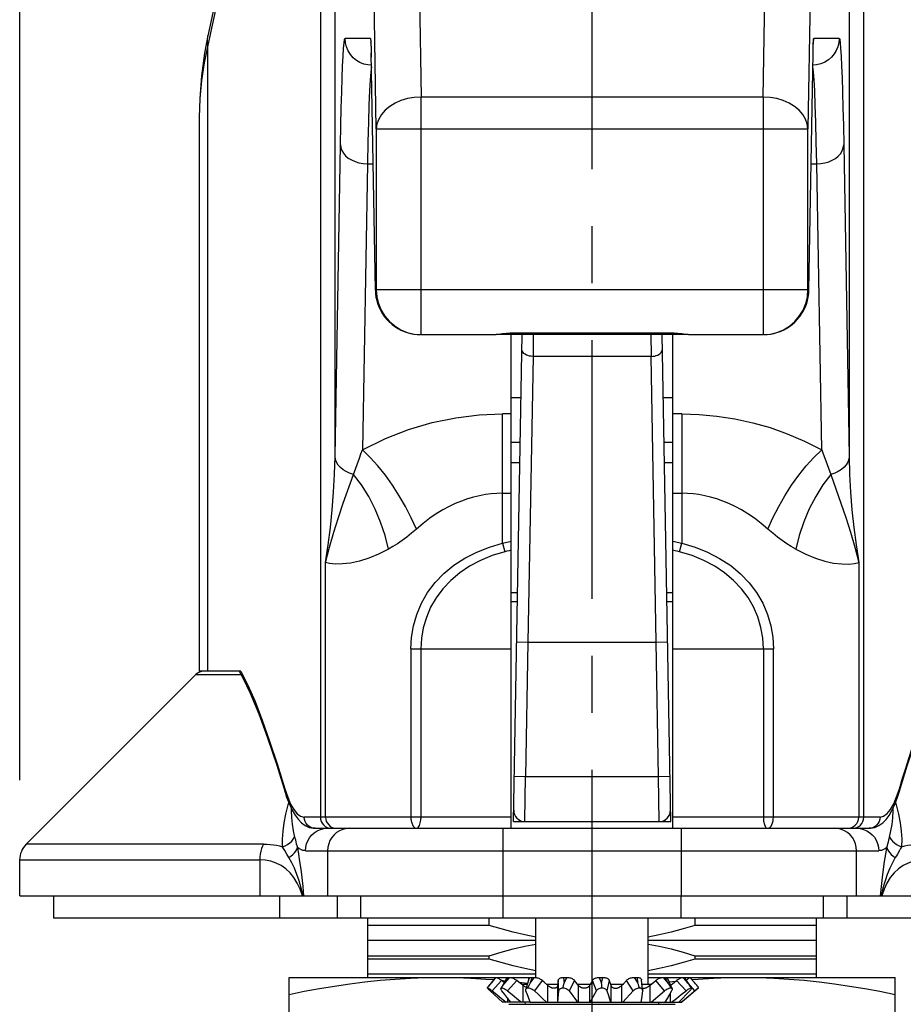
# Model space of a CAD drawing. Header units: inches. Extents: x 0 to 22, y 0 to 17.
# Tile 2 of 14: x 2.3 to 3.8, y 5.8 to 7.5. Entities that reach past the tile are written whole.
import ezdxf

# ---------------------------------------------------------------- set-up
doc = ezdxf.new("R2010")
doc.units = ezdxf.units.IN
doc.header["$LTSCALE"] = 1.21
doc.header["$MEASUREMENT"] = 0
doc.linetypes.add('CENTER', pattern=[0.6, 0.375, -0.075, 0.075, -0.075])
doc.layers.get('0').update_dxf_attribs({"linetype": 'CONTINUOUS'})
doc.layers.add('DEFAULT_1', color=7, linetype='CENTER')
doc.styles.get("Standard").update_dxf_attribs({"font": 'arial.ttf'})
doc.dimstyles.new('DIMSTYLE_1', dxfattribs={"dimtxt": 0.17, "dimasz": 0.2, "dimexe": 0.09, "dimexo": 0.07, "dimgap": 0.0425, "dimtad": 0, "dimtih": 1, "dimtoh": 1, "dimzin": 4, "dimdsep": 46, "dimtxsty": 'Standard', "dimblk": '_FILLED', "dimblk1": '_FILLED', "dimblk2": '_FILLED', "dimcen": 0.09, "dimadec": 3, "dimazin": 1, "dimtfac": 1, "dimtdec": 3, "dimtofl": 0, "dimtmove": 0, "dimatfit": 3, "dimldrblk": '_FILLED', "dimfxl": 0, "dimtolj": 1, "dimtzin": 4, "dimarcsym": 0})

# ---------------------------------------------------------------- blocks, each defined once
blk = doc.blocks.new('_FILLED')
at = {"color": 0, "linetype": 'ByBlock'}
blk.add_solid([(0, 0), (-1, 0.2), (-1, -0.2)], dxfattribs=at)
blk = doc.blocks.new('*D6')
at = {"color": 2, "linetype": 'Continuous'}
for p, q in [((2.2555, 6.1665), (2.2555, 8.5669)), ((4.2635, 6.1665), (4.2635, 8.5669)), ((2.2555, 8.3869), (2.6408, 8.3869)), ((4.2635, 8.3869), (3.8782, 8.3869))]:
    blk.add_line(p, q, dxfattribs=at)
at = {"color": 2, "linetype": 'Continuous', "xscale": 0.2, "yscale": 0.2, "zscale": 0.2, "rotation": 180}
blk.add_blockref('_FILLED', (2.2555, 8.3869), dxfattribs=at)
at = {"color": 2, "linetype": 'Continuous', "xscale": 0.2, "yscale": 0.2, "zscale": 0.2}
blk.add_blockref('_FILLED', (4.2635, 8.3869), dxfattribs=at)
at = {"color": 2, "linetype": 'Continuous', "insert": (3.2595, 8.4719), "char_height": 0.17, "width": 1.067398, "attachment_point": 2, "line_spacing_factor": 0.9}
blk.add_mtext('2.01 REF.', dxfattribs=at)

msp = doc.modelspace()

# ---------------------------------------------------------------- linework, layer by layer
at = {"color": 7, "linetype": 'Continuous'}
for p, q in [((2.783, 7.8536), (2.783, 6.1016)), ((2.8087, 6.7344), (2.8087, 7.8536)), ((3.7102, 7.8536), (3.7102, 6.7344)), ((3.736, 6.1016), (3.736, 7.8536)), ((2.9518, 7.817), (2.9597, 7.3649)), ((3.5593, 7.3649), (3.5672, 7.817)), ((2.6507, 7.7778), (2.5856, 7.4725)), ((2.6507, 7.7614), (2.5856, 7.4561)), ((2.881, 7.3092), (2.8731, 7.7614)), ((3.6459, 7.7614), (3.638, 7.3092)), ((2.5857, 7.4726), (2.5798, 7.4418)), ((2.8707, 7.4678), (2.8261, 7.4678)), ((3.6928, 7.4678), (3.6483, 7.4678)), ((2.5856, 6.3575), (2.5856, 7.4561)), ((2.8715, 7.4579), (2.8716, 7.4551)), ((2.8716, 7.4551), (2.8717, 7.4517)), ((2.8717, 7.4517), (2.8718, 7.4475)), ((2.8718, 7.4509), (2.872, 7.4418)), ((3.6469, 7.439), (3.6471, 7.4472)), ((3.6471, 7.4472), (3.6472, 7.4517)), ((2.872, 7.4427), (2.8721, 7.4345)), ((2.8793, 7.026), (2.872, 7.4418)), ((2.8722, 7.4301), (2.8722, 7.4309)), ((3.6467, 7.4309), (3.6467, 7.4301)), ((2.8724, 7.4206), (2.8659, 7.4211)), ((3.6533, 7.4212), (3.6466, 7.4206)), ((2.9597, 6.9481), (2.9597, 7.3649)), ((3.5593, 7.3649), (2.9597, 7.3649)), ((3.5593, 7.3649), (3.5593, 6.9481)), ((2.5705, 7.3289), (2.5705, 6.3575)), ((2.5705, 7.3289), (2.5705, 7.3288)), ((2.881, 7.3092), (2.881, 7.0268)), ((2.881, 7.3092), (3.638, 7.3092)), ((3.638, 7.0268), (3.638, 7.3092)), ((2.8087, 6.7344), (2.8182, 7.281)), ((3.7007, 7.281), (3.7102, 6.7344)), ((2.8655, 7.2476), (2.8567, 6.7461)), ((2.8655, 7.2476), (2.8754, 7.2476)), ((3.6435, 7.2476), (3.6535, 7.2476)), ((3.6622, 6.7461), (3.6535, 7.2476)), ((2.8793, 7.0268), (2.8793, 7.026)), ((3.6397, 7.0268), (2.8793, 7.0268)), ((3.6385, 7.014), (3.6394, 7.0204)), ((3.6394, 7.0204), (3.6397, 7.0268)), ((3.6397, 7.026), (3.6397, 7.0268)), ((2.9597, 6.9481), (3.0797, 6.9481)), ((3.1158, 6.9491), (3.1158, 6.9506)), ((3.4032, 6.9506), (3.1158, 6.9506)), ((3.1158, 6.9491), (3.4047, 6.9491)), ((3.1177, 6.082), (3.1177, 6.9491)), ((3.1217, 6.0938), (3.1366, 6.9491)), ((3.1563, 6.9491), (3.1558, 6.9098)), ((3.3626, 6.9491), (3.3631, 6.9098)), ((3.3973, 6.0938), (3.3823, 6.9491)), ((3.4012, 6.082), (3.4012, 6.9491)), ((3.4032, 6.9506), (3.4032, 6.9491)), ((3.4047, 6.9491), (3.4127, 6.9489)), ((3.4169, 6.9499), (3.4205, 6.9496)), ((3.4392, 6.9481), (3.5593, 6.9481)), ((3.5604, 6.9481), (3.5663, 6.9483)), ((3.5663, 6.9483), (3.5721, 6.949)), ((3.1558, 6.9098), (3.1469, 6.4087)), ((3.3631, 6.9098), (3.1558, 6.9098)), ((3.3721, 6.4087), (3.3631, 6.9098)), ((3.1347, 6.8374), (3.1177, 6.8374)), ((3.4012, 6.8374), (3.3843, 6.8374)), ((3.1023, 6.582), (3.1023, 6.8089)), ((3.1177, 6.8089), (3.1023, 6.8089)), ((3.4166, 6.8089), (3.4012, 6.8089)), ((3.4166, 6.8089), (3.4166, 6.582)), ((3.1333, 6.7587), (3.1177, 6.7587)), ((3.4012, 6.7587), (3.3857, 6.7587)), ((2.8407, 6.7029), (2.8513, 6.7313)), ((3.1177, 6.7237), (3.1327, 6.7237)), ((3.3863, 6.7237), (3.4012, 6.7237)), ((2.8229, 6.6524), (2.8407, 6.7029)), ((3.1023, 6.6697), (3.1177, 6.6697)), ((3.4012, 6.6697), (3.4166, 6.6697)), ((3.1313, 6.645), (3.1313, 6.6453)), ((3.1023, 6.582), (3.1062, 6.5671)), ((3.4128, 6.5671), (3.4166, 6.582)), ((3.11, 6.5681), (3.1062, 6.5671)), ((3.1139, 6.569), (3.11, 6.5681)), ((3.1177, 6.5699), (3.1139, 6.569)), ((3.4051, 6.569), (3.4012, 6.5699)), ((3.4089, 6.5681), (3.4051, 6.569)), ((3.4128, 6.5671), (3.4089, 6.5681)), ((2.7919, 6.1016), (2.7919, 6.5483)), ((3.727, 6.5483), (3.727, 6.1016)), ((3.1287, 6.4953), (3.1177, 6.4953)), ((3.4012, 6.4953), (3.3903, 6.4953)), ((3.1177, 6.4796), (3.1284, 6.4796)), ((3.3905, 6.4796), (3.4012, 6.4796)), ((3.1272, 6.4091), (3.1469, 6.4087)), ((3.1469, 6.4087), (3.1427, 6.1725)), ((3.1469, 6.4087), (3.3721, 6.4087)), ((3.3721, 6.4087), (3.3918, 6.4091)), ((3.3762, 6.1725), (3.3721, 6.4087)), ((2.9416, 6.3969), (2.9416, 6.1016)), ((2.9416, 6.3969), (3.1177, 6.3969)), ((2.9592, 6.3969), (2.9592, 6.099)), ((3.4012, 6.3969), (3.5774, 6.3969)), ((3.5774, 6.1016), (3.5774, 6.3969)), ((2.6435, 6.3575), (2.5705, 6.3575)), ((2.6402, 6.3575), (2.646, 6.3471)), ((2.5647, 6.3518), (2.267, 6.0544)), ((2.5647, 6.3518), (2.6434, 6.3518)), ((2.7064, 6.1927), (2.7209, 6.1456)), ((3.1427, 6.1725), (3.1231, 6.1729)), ((3.3762, 6.1725), (3.1427, 6.1725)), ((3.3959, 6.1729), (3.3762, 6.1725)), ((3.3772, 6.0938), (3.3762, 6.1725)), ((2.7205, 6.1512), (2.7255, 6.1366)), ((3.7936, 6.137), (3.7984, 6.1512)), ((2.7209, 6.1456), (2.7237, 6.1369)), ((2.7209, 6.1456), (2.7209, 6.1456)), ((3.7951, 6.1364), (3.798, 6.1456)), ((3.798, 6.1456), (3.798, 6.1456)), ((3.1177, 6.1016), (2.7544, 6.1016)), ((3.7645, 6.1016), (3.4012, 6.1016)), ((2.7737, 6.082), (2.7734, 6.082)), ((2.7737, 6.082), (3.7453, 6.082)), ((2.7828, 6.0799), (2.7888, 6.0814)), ((2.7888, 6.0814), (2.7951, 6.082)), ((2.7983, 6.0824), (2.8022, 6.082)), ((2.8074, 6.0824), (2.8113, 6.082)), ((3.1036, 5.9638), (3.1036, 6.082)), ((3.1217, 6.0938), (3.3973, 6.0938)), ((3.4154, 6.082), (3.4154, 5.9638)), ((3.7239, 6.082), (3.7299, 6.0815)), ((3.7299, 6.0815), (3.7357, 6.08)), ((3.7456, 6.082), (3.7453, 6.082)), ((2.7377, 6.0665), (2.7384, 6.0639)), ((2.7771, 6.0774), (2.7828, 6.0799)), ((2.8166, 6.0777), (2.8114, 6.0744)), ((2.8221, 6.08), (2.8166, 6.0777)), ((3.7024, 6.0777), (3.6968, 6.08)), ((3.7075, 6.0744), (3.7024, 6.0777)), ((3.7357, 6.08), (3.7411, 6.0778)), ((2.6831, 6.0544), (2.267, 6.0544)), ((2.7566, 6.0426), (3.7624, 6.0426)), ((2.7955, 6.0426), (2.7955, 5.9638)), ((3.7234, 5.9638), (3.7234, 6.0426)), ((2.2555, 5.9638), (2.2555, 6.0265)), ((2.2555, 6.0265), (2.6764, 6.0265)), ((2.6764, 6.0265), (2.6764, 5.9638)), ((2.2555, 5.9638), (4.2635, 5.9638)), ((2.3146, 5.9638), (2.3146, 5.9245)), ((2.7109, 5.9638), (2.7109, 5.9245)), ((2.8126, 5.9245), (2.8126, 5.9638)), ((2.8534, 5.9638), (2.8534, 5.9245)), ((3.1037, 5.9245), (3.1037, 5.9638)), ((3.4152, 5.9638), (3.4152, 5.9245)), ((3.6656, 5.9245), (3.6656, 5.9638)), ((3.7063, 5.9638), (3.7063, 5.9245)), ((4.2044, 5.9245), (2.3146, 5.9245)), ((2.8658, 5.9245), (2.8658, 5.8205)), ((3.0791, 5.9117), (2.8658, 5.9117)), ((3.0791, 5.9117), (3.0791, 5.9245)), ((3.161, 5.8203), (3.161, 5.9245)), ((3.3579, 5.8087), (3.3579, 5.9245)), ((3.4399, 5.9245), (3.4399, 5.9117)), ((3.6532, 5.9117), (3.4399, 5.9117)), ((3.6532, 5.8205), (3.6532, 5.9245)), ((3.161, 5.8851), (2.8658, 5.8851)), ((3.6532, 5.8851), (3.3579, 5.8851)), ((2.8658, 5.8585), (3.0791, 5.8585)), ((3.0791, 5.8526), (3.0791, 5.8585)), ((3.4399, 5.8585), (3.6532, 5.8585)), ((3.4399, 5.8585), (3.4399, 5.8526)), ((3.0791, 5.8526), (2.8658, 5.8526)), ((3.6532, 5.8526), (3.4399, 5.8526)), ((3.161, 5.8261), (2.8658, 5.8261)), ((3.6532, 5.8261), (3.3579, 5.8261)), ((2.728, 5.6335), (2.728, 5.8205)), ((2.728, 5.8205), (3.09, 5.8205)), ((3.0758, 5.8024), (3.0769, 5.8038)), ((3.0824, 5.8107), (3.0769, 5.8038)), ((3.09, 5.8204), (3.0824, 5.8107)), ((3.0902, 5.8205), (3.0825, 5.8106)), ((3.0825, 5.8106), (3.0908, 5.8198)), ((3.1004, 5.8151), (3.084, 5.797)), ((3.09, 5.8204), (3.0902, 5.8205)), ((3.0902, 5.8205), (3.161, 5.8205)), ((3.0908, 5.8198), (3.0914, 5.8205)), ((3.11, 5.8197), (3.0997, 5.8017)), ((3.0999, 5.8154), (3.1071, 5.8146)), ((3.1052, 5.8113), (3.1004, 5.8151)), ((3.1119, 5.8205), (3.1064, 5.8106)), ((3.1273, 5.8151), (3.1111, 5.797)), ((3.1308, 5.8123), (3.1273, 5.8151)), ((3.1379, 5.8067), (3.1308, 5.8123)), ((3.1312, 5.812), (3.1461, 5.8101)), ((3.1354, 5.8087), (3.1457, 5.8087)), ((3.1379, 5.8067), (3.1379, 5.7772)), ((3.1482, 5.8177), (3.1432, 5.7996)), ((3.1535, 5.8205), (3.151, 5.8106)), ((3.1721, 5.8151), (3.1583, 5.797)), ((3.1751, 5.8123), (3.1721, 5.8151)), ((3.1811, 5.8067), (3.1751, 5.8123)), ((3.179, 5.8087), (3.1996, 5.8087)), ((3.1811, 5.8067), (3.1811, 5.7772)), ((3.2001, 5.8151), (3.1994, 5.8067)), ((3.1994, 5.7772), (3.1994, 5.8067)), ((3.2012, 5.797), (3.2001, 5.8151)), ((3.2094, 5.8205), (3.2156, 5.8205)), ((3.2094, 5.8205), (3.2102, 5.8106)), ((3.2287, 5.8151), (3.2191, 5.797)), ((3.2308, 5.8123), (3.2287, 5.8151)), ((3.235, 5.8067), (3.2308, 5.8123)), ((3.2335, 5.8087), (3.2564, 5.8087)), ((3.235, 5.8067), (3.235, 5.7772)), ((3.2553, 5.7772), (3.2553, 5.8067)), ((3.2669, 5.797), (3.2599, 5.8151)), ((3.2721, 5.8205), (3.2785, 5.8205)), ((3.2721, 5.8205), (3.2761, 5.8106)), ((3.2761, 5.8106), (3.2785, 5.8205)), ((3.2763, 5.808), (3.2761, 5.8106)), ((3.2767, 5.8024), (3.2763, 5.808)), ((3.2895, 5.8151), (3.2853, 5.797)), ((3.2895, 5.8151), (3.2922, 5.8067)), ((3.2915, 5.8087), (3.3136, 5.8087)), ((3.2922, 5.8067), (3.2922, 5.7772)), ((3.3118, 5.8067), (3.3143, 5.8094)), ((3.3118, 5.7772), (3.3118, 5.8067)), ((3.3143, 5.8094), (3.3195, 5.8151)), ((3.3315, 5.797), (3.3195, 5.8151)), ((3.3331, 5.8205), (3.3388, 5.8205)), ((3.3397, 5.8106), (3.3388, 5.8205)), ((3.3407, 5.808), (3.3397, 5.8106)), ((3.3417, 5.8052), (3.3407, 5.808)), ((3.3427, 5.8024), (3.3417, 5.8052)), ((3.3481, 5.7981), (3.3462, 5.8162)), ((3.347, 5.8087), (3.3635, 5.8087)), ((3.3579, 5.8205), (3.791, 5.8205)), ((3.3612, 5.8067), (3.3645, 5.8094)), ((3.3612, 5.7772), (3.3612, 5.8067)), ((3.3622, 5.8087), (3.3638, 5.8089)), ((3.3645, 5.8094), (3.3711, 5.8151)), ((3.3864, 5.797), (3.3711, 5.8151)), ((3.3925, 5.8106), (3.3884, 5.8205)), ((3.3997, 5.8008), (3.3919, 5.8189)), ((3.3945, 5.8128), (3.4063, 5.8141)), ((3.3971, 5.8069), (3.4004, 5.8094)), ((3.4004, 5.8094), (3.4076, 5.8151)), ((3.4242, 5.797), (3.4076, 5.8151)), ((3.4183, 5.8205), (3.4198, 5.8189)), ((3.4198, 5.8189), (3.4274, 5.8106)), ((3.4274, 5.8106), (3.4206, 5.8205)), ((3.4337, 5.8024), (3.4215, 5.8202)), ((3.4245, 5.8158), (3.4251, 5.8159)), ((3.4397, 5.797), (3.4287, 5.8097)), ((3.431, 5.8205), (3.4389, 5.8113)), ((3.4311, 5.8205), (3.4389, 5.8114)), ((3.791, 5.6335), (3.791, 5.8205)), ((3.0878, 5.7903), (3.0806, 5.797)), ((3.084, 5.797), (3.0923, 5.7903)), ((3.0951, 5.7837), (3.0878, 5.7903)), ((3.0923, 5.7903), (3.1006, 5.7837)), ((3.1066, 5.7903), (3.1014, 5.797)), ((3.1118, 5.7837), (3.1066, 5.7903)), ((3.1111, 5.797), (3.1193, 5.7903)), ((3.1193, 5.7903), (3.1275, 5.7837)), ((3.1472, 5.787), (3.1435, 5.797)), ((3.151, 5.7772), (3.1472, 5.787)), ((3.1583, 5.797), (3.1653, 5.7903)), ((3.1653, 5.7903), (3.1723, 5.7837)), ((3.1995, 5.7772), (3.2012, 5.797)), ((3.2191, 5.797), (3.224, 5.7903)), ((3.224, 5.7903), (3.2289, 5.7837)), ((3.2578, 5.7802), (3.2619, 5.7878)), ((3.2619, 5.7878), (3.2669, 5.797)), ((3.2853, 5.797), (3.2874, 5.7903)), ((3.2874, 5.7903), (3.2916, 5.7772)), ((3.3194, 5.7837), (3.3255, 5.7903)), ((3.3255, 5.7903), (3.3315, 5.797)), ((3.3481, 5.797), (3.3461, 5.7837)), ((3.3709, 5.7837), (3.3787, 5.7903)), ((3.3787, 5.7903), (3.3864, 5.797)), ((3.395, 5.7903), (3.3911, 5.7837)), ((3.3989, 5.797), (3.395, 5.7903)), ((3.3968, 5.7772), (3.3968, 5.7934)), ((3.4074, 5.7837), (3.4158, 5.7903)), ((3.4158, 5.7903), (3.4242, 5.797)), ((3.4463, 5.8024), (3.417, 5.7772)), ((3.4246, 5.7903), (3.4182, 5.7837)), ((3.4239, 5.7837), (3.4318, 5.7903)), ((3.4309, 5.797), (3.4246, 5.7903)), ((3.4318, 5.7903), (3.4409, 5.7979)), ((3.4337, 5.8024), (3.4339, 5.8022)), ((3.4339, 5.8022), (3.4339, 5.8021)), ((3.4409, 5.7979), (3.443, 5.7997)), ((3.443, 5.7997), (3.4459, 5.8021)), ((3.4459, 5.8021), (3.4463, 5.8024)), ((3.1024, 5.7772), (3.0951, 5.7837)), ((3.1006, 5.7837), (3.1089, 5.7772)), ((3.1507, 5.7772), (3.1024, 5.7772)), ((3.111, 5.7847), (3.111, 5.7772)), ((3.1171, 5.7772), (3.1118, 5.7837)), ((3.1136, 5.7732), (3.4054, 5.7732)), ((3.1275, 5.7837), (3.1358, 5.7772)), ((3.1428, 5.7732), (3.1419, 5.7772)), ((3.151, 5.7772), (3.417, 5.7772)), ((3.1723, 5.7837), (3.1794, 5.7772)), ((3.2289, 5.7837), (3.2338, 5.7772)), ((3.2562, 5.7772), (3.2578, 5.7802)), ((3.3133, 5.7772), (3.3194, 5.7837)), ((3.3461, 5.7837), (3.3451, 5.7772)), ((3.3631, 5.7772), (3.3709, 5.7837)), ((3.3762, 5.7732), (3.377, 5.7772)), ((3.3911, 5.7837), (3.3871, 5.7772)), ((3.399, 5.7772), (3.4074, 5.7837)), ((3.4182, 5.7837), (3.4118, 5.7772)), ((3.414, 5.7772), (3.414, 5.7794)), ((3.4159, 5.7772), (3.4239, 5.7837))]:
    msp.add_line(p, q, dxfattribs=at)
for points in [[(2.5856, 7.4561), (2.5848, 7.465), (2.5856, 7.4725)], [(2.8182, 7.281), (2.8189, 7.3151), (2.8196, 7.346), (2.8203, 7.3738), (2.8211, 7.3983), (2.8219, 7.4192), (2.8227, 7.4366), (2.8235, 7.4502), (2.8244, 7.4599), (2.8252, 7.4658), (2.8261, 7.4678)], [(2.8659, 7.4211), (2.8588, 7.4228), (2.8522, 7.4256), (2.8461, 7.4292), (2.8405, 7.4339), (2.8356, 7.4394), (2.8316, 7.4457), (2.8286, 7.4527), (2.8268, 7.4601), (2.8261, 7.4678)], [(2.8707, 7.4678), (2.8713, 7.4604), (2.8714, 7.4599)], [(2.8707, 7.4678), (2.871, 7.4667), (2.8712, 7.4635), (2.8715, 7.4582), (2.8718, 7.4509)], [(3.6472, 7.4509), (3.6474, 7.4582), (3.6477, 7.4635), (3.648, 7.4667), (3.6483, 7.4678)], [(3.6476, 7.4598), (3.6477, 7.4601), (3.6483, 7.4678)], [(3.6928, 7.4678), (3.6922, 7.4604), (3.6905, 7.4532), (3.6878, 7.4466), (3.6841, 7.4405), (3.6795, 7.4349), (3.674, 7.43), (3.6676, 7.426), (3.6607, 7.423), (3.6533, 7.4212)], [(3.6928, 7.4678), (3.6937, 7.4658), (3.6946, 7.4599), (3.6954, 7.4502), (3.6963, 7.4366), (3.6971, 7.4192), (3.6979, 7.3983), (3.6986, 7.3738), (3.6994, 7.346), (3.7001, 7.3151), (3.7007, 7.281)], [(2.5856, 7.4561), (2.5791, 7.425), (2.5744, 7.3937), (2.5715, 7.3621), (2.5705, 7.3289)], [(2.8713, 7.4608), (2.8713, 7.4611), (2.8713, 7.4612), (2.8713, 7.461), (2.8713, 7.4606), (2.8714, 7.4599), (2.8714, 7.459), (2.8715, 7.4579)], [(3.6397, 7.026), (3.6469, 7.4418), (3.6472, 7.4509)], [(3.6472, 7.4517), (3.6474, 7.4554), (3.6474, 7.457), (3.6475, 7.4583), (3.6476, 7.4594), (3.6476, 7.4603), (3.6477, 7.4609), (3.6477, 7.4612)], [(2.5798, 7.4418), (2.5744, 7.4021), (2.5713, 7.3622), (2.5705, 7.3288)], [(2.8724, 7.4181), (2.8723, 7.4177), (2.8712, 7.4092), (2.8701, 7.3951), (2.8691, 7.3756), (2.8681, 7.3508), (2.8672, 7.321), (2.8663, 7.2865), (2.8655, 7.2476)], [(3.6535, 7.2476), (3.6526, 7.2865), (3.6518, 7.321), (3.6508, 7.3508), (3.6499, 7.3756), (3.6488, 7.3951), (3.6478, 7.4092), (3.6467, 7.4177), (3.6465, 7.4181)], [(2.9597, 7.3649), (2.9475, 7.3641), (2.9356, 7.362), (2.9242, 7.3586), (2.9138, 7.354), (2.9044, 7.3483), (2.8964, 7.3417), (2.8899, 7.3343), (2.8851, 7.3263), (2.8821, 7.3178), (2.881, 7.3092)], [(3.638, 7.3092), (3.6369, 7.3178), (3.6339, 7.3263), (3.6291, 7.3343), (3.6226, 7.3417), (3.6146, 7.3483), (3.6052, 7.354), (3.5947, 7.3586), (3.5834, 7.362), (3.5715, 7.3641), (3.5593, 7.3649)], [(2.8182, 7.281), (2.8189, 7.2758), (2.8207, 7.2708), (2.8234, 7.2661), (2.8271, 7.2618), (2.8318, 7.2579), (2.8373, 7.2544), (2.8436, 7.2516), (2.8505, 7.2494), (2.8579, 7.2481), (2.8655, 7.2476)], [(3.6535, 7.2476), (3.6608, 7.248), (3.6679, 7.2493), (3.6745, 7.2512), (3.6806, 7.2539), (3.6862, 7.2572), (3.691, 7.2611), (3.6951, 7.2655), (3.6981, 7.2704), (3.7, 7.2756), (3.7007, 7.281)], [(2.8793, 7.0268), (2.8796, 7.0204), (2.8804, 7.014), (2.8818, 7.0077), (2.8836, 7.0016), (2.886, 6.9956), (2.8888, 6.9898), (2.892, 6.9844), (2.8956, 6.9792), (2.8996, 6.9744), (2.9035, 6.9704)], [(2.8793, 7.026), (2.8805, 7.0136), (2.8837, 7.0012), (2.8889, 6.9895), (2.896, 6.9788), (2.9037, 6.9702)], [(2.881, 7.0268), (2.8819, 7.0145), (2.8848, 7.0025), (2.8896, 6.9911), (2.896, 6.9805), (2.904, 6.9712), (2.9134, 6.9632), (2.9239, 6.9567), (2.9353, 6.952), (2.9473, 6.9491), (2.9597, 6.9481)], [(3.5593, 6.9481), (3.5716, 6.9491), (3.5836, 6.952), (3.595, 6.9567), (3.6055, 6.9631), (3.6149, 6.9712), (3.6229, 6.9805), (3.6294, 6.9911), (3.6341, 7.0025), (3.637, 7.0145), (3.638, 7.0268)], [(3.6153, 6.9703), (3.6238, 6.9798), (3.6306, 6.9907), (3.6356, 7.0025), (3.6387, 7.0149), (3.6397, 7.026)], [(3.6353, 7.0016), (3.6372, 7.0077), (3.6385, 7.014)], [(3.6302, 6.9898), (3.633, 6.9956), (3.6353, 7.0016)], [(3.6154, 6.9704), (3.6193, 6.9744), (3.6233, 6.9792)], [(3.6233, 6.9792), (3.6269, 6.9844), (3.6302, 6.9898)], [(2.9035, 6.9704), (2.9086, 6.9659), (2.9135, 6.9622), (2.9187, 6.9589), (2.924, 6.956), (2.9296, 6.9536), (2.9352, 6.9516), (2.941, 6.9501), (2.9468, 6.949)], [(3.5721, 6.949), (3.578, 6.9501), (3.5837, 6.9516), (3.5894, 6.9536), (3.5949, 6.9561), (3.6003, 6.9589), (3.6054, 6.9622), (3.6103, 6.9659), (3.615, 6.9699), (3.6154, 6.9704)], [(2.9468, 6.949), (2.9527, 6.9483), (2.9586, 6.9481)], [(3.0797, 6.9481), (3.0835, 6.9482), (3.0872, 6.9485), (3.091, 6.9488)], [(3.0797, 6.9481), (3.0831, 6.9481), (3.0914, 6.9484), (3.0996, 6.9487)], [(3.091, 6.9488), (3.0985, 6.9496), (3.1021, 6.9499)], [(3.0996, 6.9487), (3.1078, 6.949), (3.1158, 6.9491)], [(3.1021, 6.9499), (3.1056, 6.9502), (3.1091, 6.9504), (3.1125, 6.9506), (3.1158, 6.9506)], [(3.4032, 6.9506), (3.4065, 6.9506), (3.4099, 6.9504)], [(3.4099, 6.9504), (3.4133, 6.9502), (3.4169, 6.9499)], [(3.4127, 6.9489), (3.4207, 6.9487), (3.4287, 6.9483), (3.4367, 6.9481), (3.4392, 6.9481)], [(3.4205, 6.9496), (3.428, 6.9488), (3.4317, 6.9485), (3.4355, 6.9482), (3.4392, 6.9481)], [(3.1558, 6.9098), (3.1527, 6.91), (3.1497, 6.9105), (3.1469, 6.9112), (3.1444, 6.9123), (3.142, 6.9135), (3.14, 6.915), (3.1384, 6.9167), (3.1371, 6.9186), (3.1364, 6.9206), (3.1361, 6.9227)], [(3.3631, 6.9098), (3.3662, 6.91), (3.3692, 6.9105), (3.372, 6.9112), (3.3746, 6.9123), (3.3769, 6.9135), (3.3789, 6.915), (3.3806, 6.9167), (3.3818, 6.9186), (3.3826, 6.9206), (3.3828, 6.9227)], [(2.8567, 6.7461), (2.8968, 6.7657), (2.9375, 6.7816), (2.9787, 6.7937), (3.0202, 6.8023), (3.0613, 6.8073), (3.1023, 6.8089)], [(3.4166, 6.8089), (3.4471, 6.8081), (3.478, 6.8052), (3.5096, 6.8003), (3.5412, 6.7935), (3.5717, 6.7849), (3.6018, 6.7742), (3.6321, 6.7613), (3.6622, 6.7461)], [(2.8513, 6.7313), (2.854, 6.7387), (2.8567, 6.7461)], [(2.9512, 6.6069), (2.9423, 6.6268), (2.9322, 6.6464), (2.9213, 6.6655), (2.9095, 6.6838), (2.897, 6.7013), (2.8839, 6.7177), (2.8704, 6.7327), (2.8567, 6.7461)], [(3.5677, 6.6069), (3.5767, 6.6268), (3.5868, 6.6464), (3.5977, 6.6655), (3.6094, 6.6838), (3.6219, 6.7013), (3.635, 6.7177), (3.6486, 6.7327), (3.6622, 6.7461)], [(3.6622, 6.7461), (3.6649, 6.7387), (3.6676, 6.7313), (3.6782, 6.7029)], [(2.7919, 6.5483), (2.7966, 6.5791), (2.8005, 6.6099), (2.8037, 6.6409), (2.8061, 6.6719), (2.8078, 6.7031), (2.8087, 6.7344)], [(2.8407, 6.7029), (2.8341, 6.705), (2.828, 6.7077), (2.8226, 6.711), (2.8179, 6.7149), (2.8141, 6.7193), (2.8112, 6.7241), (2.8094, 6.7292), (2.8087, 6.7344)], [(3.7102, 6.7344), (3.7096, 6.7293), (3.7079, 6.7243), (3.7051, 6.7197), (3.7014, 6.7153), (3.6968, 6.7113), (3.6913, 6.7079), (3.685, 6.705), (3.6782, 6.7029)], [(3.7102, 6.7344), (3.7111, 6.7031), (3.7128, 6.6719), (3.7152, 6.6409), (3.7184, 6.6099), (3.7224, 6.5791), (3.727, 6.5483)], [(2.9024, 6.5717), (2.8964, 6.5955), (2.8886, 6.6192), (2.8789, 6.6421), (2.8677, 6.6639), (2.8548, 6.6844), (2.8407, 6.7029)], [(3.6782, 6.7029), (3.6643, 6.6846), (3.6516, 6.6643), (3.6403, 6.6426), (3.6306, 6.6197), (3.6226, 6.5958), (3.6166, 6.5717)], [(3.6782, 6.7029), (3.696, 6.6524), (3.7044, 6.627), (3.7124, 6.6013), (3.72, 6.5752), (3.727, 6.5483)], [(3.1023, 6.6697), (3.0925, 6.6695), (3.0824, 6.6687), (3.0723, 6.6674), (3.062, 6.6655), (3.0515, 6.663), (3.041, 6.6599), (3.0303, 6.6561), (3.0195, 6.6517), (3.0085, 6.6465), (2.9974, 6.6405), (2.9861, 6.6336), (2.9747, 6.6258), (2.963, 6.6169), (2.9512, 6.6069)], [(3.5677, 6.6069), (3.556, 6.6169), (3.5443, 6.6258), (3.5328, 6.6336), (3.5215, 6.6405), (3.5104, 6.6465), (3.4995, 6.6517), (3.4887, 6.6561), (3.478, 6.6599), (3.4674, 6.663), (3.457, 6.6655), (3.4467, 6.6674), (3.4365, 6.6687), (3.4265, 6.6695), (3.4166, 6.6697)], [(2.7919, 6.5483), (2.7989, 6.5753), (2.8065, 6.6013), (2.8145, 6.627), (2.8229, 6.6524)], [(2.9512, 6.6069), (2.9428, 6.5997), (2.9345, 6.593), (2.9262, 6.5869), (2.9181, 6.5813), (2.9102, 6.5763), (2.9024, 6.5717)], [(3.6166, 6.5717), (3.6088, 6.5763), (3.6008, 6.5813), (3.5927, 6.5869), (3.5845, 6.593), (3.5762, 6.5997), (3.5677, 6.6069)], [(2.9416, 6.3969), (2.9426, 6.4169), (2.946, 6.4369), (2.9518, 6.4571), (2.9601, 6.4768), (2.971, 6.4956), (2.9842, 6.5131), (2.9996, 6.5291), (3.017, 6.5434), (3.0364, 6.5559), (3.0574, 6.5667), (3.0793, 6.5753), (3.1023, 6.582)], [(3.1023, 6.582), (3.1049, 6.5826), (3.1075, 6.5833), (3.11, 6.5839), (3.1126, 6.5845), (3.1152, 6.5851), (3.1177, 6.5857)], [(3.4012, 6.5857), (3.4038, 6.5851), (3.4063, 6.5845), (3.4089, 6.5839), (3.4115, 6.5833), (3.414, 6.5826), (3.4166, 6.582)], [(3.4166, 6.582), (3.44, 6.5752), (3.4621, 6.5664), (3.4831, 6.5556), (3.5025, 6.543), (3.5197, 6.5287), (3.5349, 6.5129), (3.548, 6.4955), (3.5588, 6.4769), (3.567, 6.4573), (3.5729, 6.4372), (3.5763, 6.4171), (3.5774, 6.3969)], [(2.9024, 6.5717), (2.8849, 6.5628), (2.8677, 6.5557), (2.8513, 6.5507), (2.8358, 6.5473), (2.8215, 6.5457), (2.8091, 6.5455), (2.7991, 6.5463), (2.7919, 6.5483)], [(3.1062, 6.5671), (3.0842, 6.5604), (3.0638, 6.552), (3.0447, 6.5419), (3.0273, 6.5302), (3.0115, 6.5169), (2.9976, 6.5022), (2.9858, 6.4864), (2.9762, 6.4697), (2.9687, 6.4519), (2.9633, 6.4336), (2.9601, 6.4154), (2.9592, 6.3969)], [(3.5598, 6.3969), (3.5587, 6.4159), (3.5555, 6.4344), (3.55, 6.4527), (3.5424, 6.4703), (3.5329, 6.4868), (3.5213, 6.5023), (3.5075, 6.5168), (3.4918, 6.5301), (3.4745, 6.5417), (3.4556, 6.5518), (3.435, 6.5603), (3.4128, 6.5671)], [(3.6166, 6.5717), (3.6341, 6.5628), (3.6512, 6.5558), (3.6676, 6.5507), (3.6831, 6.5473), (3.6974, 6.5457), (3.7098, 6.5455), (3.7198, 6.5463), (3.727, 6.5483)], [(3.5598, 6.3969), (3.5598, 6.0992), (3.56, 6.0969), (3.5603, 6.0948), (3.5606, 6.0927), (3.5611, 6.0907), (3.5616, 6.0888), (3.5623, 6.087), (3.563, 6.0854), (3.5639, 6.0841), (3.5649, 6.083), (3.5661, 6.0822), (3.5673, 6.082)], [(2.6435, 6.3575), (2.6558, 6.3329), (2.6683, 6.3043), (2.681, 6.2715), (2.6939, 6.2349), (2.7071, 6.1949), (2.7205, 6.1512)], [(2.646, 6.3471), (2.6599, 6.3189), (2.6748, 6.2831), (2.6904, 6.2407), (2.7064, 6.1927)], [(3.798, 6.1456), (3.8122, 6.1915), (3.828, 6.2391), (3.8436, 6.2817), (3.8586, 6.3179), (3.8726, 6.3467)], [(3.7984, 6.1512), (3.8041, 6.1698), (3.8096, 6.1875), (3.815, 6.2046), (3.8203, 6.2209), (3.8255, 6.2363), (3.8306, 6.2512), (3.836, 6.2661), (3.8414, 6.2807), (3.8469, 6.2949), (3.8524, 6.3086), (3.8582, 6.322), (3.8639, 6.3347), (3.8697, 6.3465)], [(3.1417, 6.0938), (3.1417, 6.0943), (3.1417, 6.0957), (3.1427, 6.1725)], [(2.7209, 6.1456), (2.7205, 6.1478), (2.7205, 6.1512)], [(3.798, 6.1456), (3.7985, 6.1477), (3.7984, 6.1512)], [(2.7237, 6.1369), (2.7285, 6.1242), (2.7334, 6.1138), (2.7384, 6.1051)], [(2.7255, 6.1366), (2.7307, 6.1245), (2.7363, 6.1148), (2.7422, 6.1076), (2.7482, 6.1033), (2.7544, 6.1016)], [(3.7645, 6.1016), (3.7708, 6.1033), (3.777, 6.1078), (3.7828, 6.1151), (3.7884, 6.125), (3.7936, 6.137)], [(3.7803, 6.1047), (3.7854, 6.1134), (3.7902, 6.1237), (3.7951, 6.1364)], [(2.7165, 6.0496), (2.7164, 6.0628), (2.7174, 6.0768), (2.7193, 6.0915), (2.7223, 6.107), (2.7263, 6.123), (2.7275, 6.1268)], [(2.7315, 6.1178), (2.7315, 6.1133), (2.7322, 6.101), (2.7334, 6.0891), (2.7352, 6.0775), (2.7377, 6.0665)], [(3.7813, 6.0665), (3.7837, 6.0774), (3.7855, 6.0888), (3.7867, 6.1006), (3.7874, 6.1129), (3.7875, 6.1178)], [(3.7914, 6.1268), (3.7926, 6.123), (3.7967, 6.107), (3.7997, 6.0915), (3.8016, 6.0767), (3.8025, 6.0628), (3.8024, 6.0496)], [(2.7384, 6.1051), (2.7437, 6.0979), (2.7495, 6.0918), (2.7561, 6.087), (2.7634, 6.0836), (2.771, 6.0821), (2.7734, 6.082)], [(2.7734, 6.082), (2.77, 6.0823), (2.7664, 6.0834), (2.7632, 6.0852), (2.7603, 6.0875), (2.7579, 6.0905), (2.756, 6.0939), (2.7548, 6.0977), (2.7544, 6.1016)], [(2.783, 6.1016), (2.7833, 6.0978), (2.7844, 6.0942), (2.7861, 6.0909), (2.7884, 6.0879), (2.7913, 6.0854), (2.7946, 6.0835), (2.7983, 6.0824)], [(2.7919, 6.1016), (2.7923, 6.0978), (2.7933, 6.0942), (2.7951, 6.0909), (2.7974, 6.0879), (2.8003, 6.0854), (2.8037, 6.0835), (2.8074, 6.0824)], [(2.9416, 6.1016), (2.9416, 6.0998), (2.9418, 6.0981), (2.942, 6.0964), (2.9422, 6.0948), (2.9426, 6.0931), (2.943, 6.0915), (2.9436, 6.09), (2.9442, 6.0885), (2.9449, 6.0871), (2.9457, 6.0858), (2.9466, 6.0846), (2.9475, 6.0837), (2.9485, 6.0829), (2.9496, 6.0824), (2.9506, 6.0821), (2.9516, 6.082)], [(2.9516, 6.082), (2.9531, 6.0823), (2.9545, 6.0834), (2.9556, 6.085), (2.9566, 6.0869), (2.9574, 6.0891), (2.9581, 6.0914), (2.9585, 6.0939), (2.9589, 6.0964), (2.9592, 6.099)], [(3.5673, 6.082), (3.5695, 6.0825), (3.5716, 6.0839), (3.5734, 6.086), (3.5749, 6.0887), (3.576, 6.0918), (3.5768, 6.0951), (3.5772, 6.0983), (3.5774, 6.1016)], [(3.715, 6.0834), (3.7182, 6.0852), (3.7211, 6.0875), (3.7236, 6.0905), (3.7255, 6.0939), (3.7266, 6.0977), (3.727, 6.1016)], [(3.724, 6.0834), (3.7273, 6.0852), (3.7301, 6.0875), (3.7326, 6.0905), (3.7344, 6.0939), (3.7356, 6.0977), (3.736, 6.1016)], [(3.7456, 6.082), (3.7475, 6.082), (3.7551, 6.0835), (3.7625, 6.0867), (3.7691, 6.0916), (3.775, 6.0975), (3.7803, 6.1047)], [(3.7645, 6.1016), (3.7641, 6.0978), (3.7631, 6.0942), (3.7614, 6.0909), (3.7591, 6.0879), (3.7562, 6.0854), (3.7528, 6.0835), (3.7491, 6.0824), (3.7456, 6.082)], [(2.834, 6.082), (2.828, 6.0815), (2.8221, 6.08)], [(3.6968, 6.08), (3.6909, 6.0815), (3.6849, 6.082)], [(3.7076, 6.082), (3.7114, 6.0823), (3.715, 6.0834)], [(3.7167, 6.082), (3.7205, 6.0823), (3.724, 6.0834)], [(2.7165, 6.0496), (2.7211, 6.0514), (2.7253, 6.0538), (2.7292, 6.0564), (2.7325, 6.0595), (2.7354, 6.0629), (2.7377, 6.0665)], [(2.7384, 6.0639), (2.7398, 6.0581), (2.7406, 6.055), (2.7415, 6.0517), (2.7425, 6.0484)], [(2.7566, 6.0426), (2.7571, 6.0488), (2.7585, 6.0547), (2.7607, 6.0602), (2.7637, 6.0653), (2.7675, 6.07), (2.772, 6.0741), (2.7771, 6.0774)], [(2.8114, 6.0744), (2.8068, 6.0704), (2.8029, 6.0657), (2.7997, 6.0605), (2.7974, 6.0548), (2.796, 6.0487), (2.7955, 6.0426)], [(3.7234, 6.0426), (3.7229, 6.0487), (3.7215, 6.0548), (3.7192, 6.0605), (3.7161, 6.0657), (3.7121, 6.0704), (3.7075, 6.0744)], [(3.7411, 6.0778), (3.7461, 6.0747), (3.7507, 6.0708), (3.7546, 6.0662), (3.7579, 6.061), (3.7603, 6.0552), (3.7618, 6.049), (3.7624, 6.0426)], [(3.7792, 6.0581), (3.7806, 6.0639), (3.7813, 6.0665)], [(3.7813, 6.0665), (3.7835, 6.0629), (3.7864, 6.0596), (3.7897, 6.0565), (3.7935, 6.0538), (3.7978, 6.0515), (3.8024, 6.0496)], [(2.6831, 6.0544), (2.6811, 6.0505), (2.6795, 6.0463), (2.6782, 6.0417), (2.6772, 6.0368), (2.6766, 6.0317), (2.6764, 6.0265)], [(2.6831, 6.0544), (2.689, 6.0542), (2.6948, 6.0538), (2.7004, 6.0532), (2.7059, 6.0523), (2.7113, 6.0511), (2.7165, 6.0496)], [(2.7239, 6.0368), (2.7203, 6.0433), (2.7184, 6.0465), (2.7165, 6.0496)], [(2.7276, 6.0306), (2.7313, 6.033), (2.7346, 6.0358), (2.7374, 6.0387), (2.7397, 6.0419), (2.7414, 6.0451), (2.7425, 6.0484)], [(2.7425, 6.0484), (2.7445, 6.0366), (2.7464, 6.0238), (2.7483, 6.0101), (2.7501, 5.9955), (2.7518, 5.9801), (2.7535, 5.9638)], [(2.7566, 6.0426), (2.7542, 6.0428), (2.7519, 6.0432), (2.7495, 6.0441), (2.7472, 6.0452), (2.7448, 6.0466), (2.7425, 6.0484)], [(3.7764, 6.0484), (3.7741, 6.0466), (3.7718, 6.0452), (3.7694, 6.0441), (3.7671, 6.0432), (3.7647, 6.0428), (3.7624, 6.0426)], [(3.7655, 5.9638), (3.7672, 5.9801), (3.7689, 5.9955), (3.7707, 6.0101), (3.7725, 6.0239), (3.7744, 6.0366), (3.7764, 6.0484)], [(3.7764, 6.0484), (3.7775, 6.0517), (3.7784, 6.055), (3.7792, 6.0581)], [(3.7764, 6.0484), (3.7775, 6.0451), (3.7792, 6.0419), (3.7815, 6.0388), (3.7842, 6.0359), (3.7876, 6.0331), (3.7913, 6.0306)], [(3.8024, 6.0496), (3.8005, 6.0465), (3.7987, 6.0433)], [(3.8024, 6.0496), (3.8077, 6.0511), (3.813, 6.0523), (3.8185, 6.0532), (3.8242, 6.0538), (3.8299, 6.0542), (3.8358, 6.0544)], [(2.7276, 6.0306), (2.7258, 6.0336), (2.7239, 6.0368)], [(2.7524, 5.9638), (2.7493, 5.9771), (2.7457, 5.9896), (2.7417, 6.0012), (2.7373, 6.0119), (2.7326, 6.0217), (2.7276, 6.0306)], [(3.7913, 6.0306), (3.7863, 6.0217), (3.7816, 6.0119), (3.7772, 6.0012), (3.7732, 5.9896), (3.7696, 5.9771), (3.7665, 5.9638)], [(3.7987, 6.0433), (3.795, 6.0368), (3.7932, 6.0336), (3.7913, 6.0306)], [(2.7516, 5.9638), (2.7474, 5.9754), (2.7424, 5.9859), (2.7364, 5.9954), (2.7297, 6.0037), (2.7221, 6.0108), (2.7139, 6.0166), (2.7051, 6.021), (2.6958, 6.0242), (2.6862, 6.026), (2.6764, 6.0265)], [(3.8425, 6.0265), (3.8328, 6.026), (3.8232, 6.0242), (3.8139, 6.0211), (3.805, 6.0166), (3.7968, 6.0108), (3.7893, 6.0037), (3.7825, 5.9954), (3.7766, 5.9859), (3.7715, 5.9754), (3.7674, 5.9638)], [(3.161, 5.8913), (3.1417, 5.8951), (3.1208, 5.8999), (3.1, 5.9055), (3.0791, 5.9117)], [(3.4399, 5.9117), (3.419, 5.9054), (3.3981, 5.8999), (3.3773, 5.8951), (3.3579, 5.8913)], [(3.0791, 5.8585), (3.1, 5.8648), (3.1208, 5.8703), (3.1416, 5.8751), (3.161, 5.879)], [(3.3579, 5.879), (3.3773, 5.8751), (3.3981, 5.8703), (3.419, 5.8648), (3.4399, 5.8585)], [(3.161, 5.8322), (3.1417, 5.836), (3.1208, 5.8409), (3.1, 5.8464), (3.0791, 5.8526)], [(3.4399, 5.8526), (3.419, 5.8464), (3.3981, 5.8409), (3.3773, 5.836), (3.3579, 5.8322)], [(2.728, 5.7906), (2.7546, 5.796), (2.7813, 5.8009), (2.8079, 5.8053), (2.8345, 5.8092), (2.861, 5.8126), (2.8876, 5.8154), (2.9141, 5.8176), (2.9407, 5.8192), (2.9672, 5.8202), (2.9937, 5.8205)], [(2.9937, 5.8205), (3.0202, 5.8202), (3.0468, 5.8192), (3.0733, 5.8176), (3.0869, 5.8165)], [(3.0781, 5.8052), (3.0792, 5.8066), (3.0803, 5.808), (3.0814, 5.8093), (3.0825, 5.8106)], [(3.0914, 5.8205), (3.0918, 5.8204), (3.0924, 5.8202), (3.093, 5.8199), (3.0939, 5.8195), (3.0948, 5.819), (3.0958, 5.8184), (3.0969, 5.8176), (3.098, 5.8168), (3.0992, 5.816), (3.1004, 5.8151)], [(3.1006, 5.8024), (3.1016, 5.8038), (3.1025, 5.8052), (3.1035, 5.8066), (3.1045, 5.808), (3.1054, 5.8093), (3.1064, 5.8106)], [(3.1064, 5.8106), (3.1138, 5.8189), (3.1153, 5.8205)], [(3.11, 5.8197), (3.1101, 5.8199), (3.1106, 5.8202), (3.1112, 5.8204), (3.1119, 5.8205)], [(3.1153, 5.8205), (3.1162, 5.8204), (3.1173, 5.8202), (3.1184, 5.8199), (3.1196, 5.8195), (3.1209, 5.819), (3.1222, 5.8184), (3.1235, 5.8176), (3.1248, 5.8168), (3.1261, 5.816), (3.1273, 5.8151)], [(3.1403, 5.8049), (3.1399, 5.8052), (3.1395, 5.8055), (3.1391, 5.8058), (3.1387, 5.8061), (3.1383, 5.8064), (3.1379, 5.8067)], [(3.1441, 5.8028), (3.143, 5.8033), (3.1417, 5.804), (3.1403, 5.8049)], [(3.1469, 5.8024), (3.1476, 5.8038), (3.1482, 5.8052), (3.1489, 5.8066), (3.1496, 5.808), (3.1503, 5.8093), (3.151, 5.8106)], [(3.1482, 5.8177), (3.1484, 5.8183), (3.1489, 5.819), (3.1495, 5.8195), (3.1503, 5.8199), (3.1512, 5.8202), (3.1523, 5.8204), (3.1535, 5.8205)], [(3.151, 5.8106), (3.1574, 5.8189), (3.1586, 5.8205)], [(3.1586, 5.8205), (3.16, 5.8204), (3.1614, 5.8202), (3.1628, 5.8199), (3.1643, 5.8195), (3.1658, 5.819), (3.1672, 5.8184), (3.1686, 5.8176), (3.1699, 5.8168), (3.171, 5.816), (3.1721, 5.8151)], [(3.1876, 5.8025), (3.1865, 5.803), (3.1854, 5.8036), (3.1844, 5.8042), (3.1833, 5.805), (3.1822, 5.8058), (3.1811, 5.8067)], [(3.1994, 5.8067), (3.1993, 5.8061), (3.1992, 5.8055), (3.199, 5.8049), (3.1988, 5.8044), (3.1985, 5.804), (3.1982, 5.8035), (3.1978, 5.8032), (3.1975, 5.8028), (3.1971, 5.8025), (3.1966, 5.8023), (3.1962, 5.802), (3.1957, 5.8019), (3.1952, 5.8017), (3.1948, 5.8016), (3.1942, 5.8015), (3.1937, 5.8014), (3.1932, 5.8014), (3.1926, 5.8014), (3.192, 5.8014), (3.1914, 5.8015), (3.1908, 5.8016), (3.1902, 5.8017), (3.1896, 5.8018), (3.189, 5.802), (3.1883, 5.8023), (3.1876, 5.8025)], [(3.2001, 5.8151), (3.2003, 5.816), (3.2007, 5.8168), (3.2012, 5.8176), (3.202, 5.8183), (3.2029, 5.819), (3.204, 5.8195), (3.2052, 5.8199), (3.2065, 5.8202), (3.2079, 5.8204), (3.2094, 5.8205)], [(3.2084, 5.8024), (3.2086, 5.8038), (3.209, 5.8052), (3.2093, 5.8066), (3.2096, 5.808), (3.2099, 5.8093), (3.2102, 5.8106)], [(3.2102, 5.8106), (3.2147, 5.8189), (3.2156, 5.8205)], [(3.2156, 5.8205), (3.2172, 5.8204), (3.2187, 5.8202), (3.2203, 5.8199), (3.2218, 5.8195), (3.2233, 5.819), (3.2246, 5.8184), (3.2259, 5.8176), (3.227, 5.8168), (3.2279, 5.816), (3.2287, 5.8151)], [(3.2446, 5.8014), (3.2433, 5.8016), (3.242, 5.8019), (3.2407, 5.8024), (3.2394, 5.803), (3.2382, 5.8037), (3.237, 5.8046), (3.2359, 5.8056), (3.235, 5.8067)], [(3.2553, 5.8067), (3.2546, 5.8056), (3.2537, 5.8046), (3.2528, 5.8037), (3.2517, 5.803), (3.2506, 5.8024), (3.2495, 5.802), (3.2483, 5.8017), (3.247, 5.8015), (3.2458, 5.8014), (3.2446, 5.8014)], [(3.2599, 5.8151), (3.256, 5.808), (3.2553, 5.8067)], [(3.2599, 5.8151), (3.2605, 5.816), (3.2612, 5.8168), (3.2622, 5.8176), (3.2633, 5.8183), (3.2646, 5.819), (3.2659, 5.8195), (3.2674, 5.8199), (3.2689, 5.8202), (3.2705, 5.8204), (3.2721, 5.8205)], [(3.2785, 5.8205), (3.2801, 5.8204), (3.2816, 5.8202), (3.2831, 5.8199), (3.2844, 5.8195), (3.2857, 5.819), (3.2868, 5.8184), (3.2877, 5.8176), (3.2885, 5.8168), (3.2891, 5.816), (3.2895, 5.8151)], [(3.2922, 5.8067), (3.2926, 5.8056), (3.2932, 5.8046), (3.2939, 5.8038), (3.2948, 5.8031), (3.2957, 5.8025), (3.2967, 5.802), (3.2978, 5.8017), (3.2989, 5.8015), (3.3001, 5.8014), (3.3012, 5.8014), (3.3024, 5.8015), (3.3036, 5.8018)], [(3.3036, 5.8018), (3.3046, 5.8021), (3.3057, 5.8025), (3.3068, 5.803), (3.3079, 5.8036), (3.3089, 5.8042), (3.3099, 5.805), (3.3109, 5.8058), (3.3118, 5.8067)], [(3.3195, 5.8151), (3.3205, 5.816), (3.3216, 5.8168), (3.3228, 5.8176), (3.3241, 5.8183), (3.3256, 5.819), (3.327, 5.8195), (3.3286, 5.8199), (3.3301, 5.8202), (3.3316, 5.8204), (3.3331, 5.8205)], [(3.3331, 5.8205), (3.3386, 5.8123), (3.3397, 5.8106)], [(3.3388, 5.8205), (3.3402, 5.8204), (3.3415, 5.8202), (3.3426, 5.8199), (3.3436, 5.8195), (3.3445, 5.819), (3.3452, 5.8184), (3.3457, 5.8176), (3.3461, 5.8168), (3.3462, 5.8162)], [(3.3566, 5.8036), (3.3574, 5.804), (3.3581, 5.8045), (3.3589, 5.805), (3.3597, 5.8055), (3.3604, 5.8061), (3.3612, 5.8067)], [(3.3711, 5.8151), (3.3723, 5.816), (3.3735, 5.8168), (3.3748, 5.8176), (3.3762, 5.8183), (3.3776, 5.819), (3.379, 5.8195), (3.3804, 5.8199), (3.3817, 5.8202), (3.3829, 5.8204), (3.3841, 5.8205)], [(3.3841, 5.8205), (3.3911, 5.8123), (3.3925, 5.8106)], [(3.3884, 5.8205), (3.3894, 5.8204), (3.3903, 5.8202), (3.391, 5.8199), (3.3915, 5.8195), (3.3919, 5.819), (3.3919, 5.8189)], [(3.3975, 5.8024), (3.3967, 5.8038), (3.3959, 5.8052), (3.395, 5.8066), (3.3942, 5.808), (3.3934, 5.8093), (3.3925, 5.8106)], [(3.4076, 5.8151), (3.4088, 5.816), (3.4101, 5.8168), (3.4113, 5.8176), (3.4125, 5.8183), (3.4137, 5.819), (3.4148, 5.8195), (3.4159, 5.8199), (3.4168, 5.8202), (3.4176, 5.8204), (3.4183, 5.8205)], [(3.4206, 5.8205), (3.4211, 5.8204), (3.4214, 5.8202), (3.4215, 5.8202)], [(3.4247, 5.8155), (3.4252, 5.816), (3.4263, 5.8168), (3.4273, 5.8176), (3.4282, 5.8183), (3.429, 5.819)], [(3.4337, 5.8024), (3.4326, 5.8038), (3.4316, 5.8052), (3.4305, 5.8066), (3.4295, 5.808), (3.4284, 5.8093), (3.4274, 5.8106)], [(3.429, 5.819), (3.4297, 5.8195), (3.4303, 5.8199)], [(3.4303, 5.8199), (3.4307, 5.8202), (3.4309, 5.8204), (3.431, 5.8205)], [(3.4344, 5.8167), (3.4456, 5.8176), (3.4722, 5.8192), (3.4987, 5.8202), (3.5252, 5.8205)], [(3.4463, 5.8024), (3.4452, 5.8038), (3.444, 5.8052), (3.4429, 5.8066), (3.4418, 5.808), (3.4407, 5.8093), (3.4389, 5.8113)], [(3.5252, 5.8205), (3.5517, 5.8202), (3.5783, 5.8192), (3.6048, 5.8176), (3.6314, 5.8154), (3.6579, 5.8126), (3.6845, 5.8092), (3.7111, 5.8053), (3.7377, 5.8009), (3.7643, 5.796), (3.791, 5.7906)], [(3.0758, 5.8024), (3.0765, 5.8021), (3.0773, 5.8017), (3.0782, 5.8011), (3.0792, 5.8005), (3.0804, 5.7997), (3.0815, 5.7989), (3.0828, 5.7979), (3.084, 5.797)], [(3.0806, 5.797), (3.0795, 5.7979), (3.0786, 5.7989), (3.0778, 5.7997), (3.0771, 5.8005), (3.0765, 5.8011), (3.0761, 5.8017), (3.0759, 5.8021), (3.0758, 5.8024)], [(3.1014, 5.797), (3.1006, 5.7979), (3.1001, 5.7989), (3.0997, 5.7997), (3.0995, 5.8005), (3.0995, 5.8011), (3.0997, 5.8017)], [(3.0997, 5.8017), (3.1001, 5.8021), (3.1006, 5.8024)], [(3.1006, 5.8024), (3.1018, 5.8021), (3.103, 5.8017), (3.1044, 5.8011), (3.1058, 5.8005), (3.1071, 5.7997), (3.1085, 5.7989), (3.1098, 5.7979), (3.1111, 5.797)], [(3.1435, 5.797), (3.1432, 5.7979), (3.1431, 5.7989), (3.1432, 5.7996)], [(3.1432, 5.7996), (3.1436, 5.8005), (3.1441, 5.8011), (3.1449, 5.8017), (3.1458, 5.8021), (3.1469, 5.8024)], [(3.1469, 5.8024), (3.1484, 5.8021), (3.15, 5.8017), (3.1515, 5.8011), (3.153, 5.8005), (3.1545, 5.7997), (3.1559, 5.7989), (3.1571, 5.7979), (3.1583, 5.797)], [(3.2012, 5.797), (3.2014, 5.7979), (3.2018, 5.7989), (3.2025, 5.7997), (3.2033, 5.8005), (3.2043, 5.8011), (3.2055, 5.8017), (3.2069, 5.8021), (3.2084, 5.8024)], [(3.2084, 5.8024), (3.21, 5.8021), (3.2116, 5.8017), (3.2132, 5.8011), (3.2147, 5.8005), (3.216, 5.7997), (3.2172, 5.7989), (3.2182, 5.7979), (3.2191, 5.797)], [(3.2669, 5.797), (3.2675, 5.7979), (3.2684, 5.7989), (3.2694, 5.7997), (3.2706, 5.8005), (3.272, 5.8011), (3.2735, 5.8017), (3.275, 5.8021), (3.2767, 5.8024)], [(3.2767, 5.8024), (3.2783, 5.8021), (3.2798, 5.8017), (3.2812, 5.8011), (3.2824, 5.8005), (3.2834, 5.7997), (3.2843, 5.7989), (3.2849, 5.7979), (3.2853, 5.797)], [(3.3315, 5.797), (3.3325, 5.7979), (3.3337, 5.7989), (3.335, 5.7997), (3.3364, 5.8005), (3.3379, 5.8011), (3.3395, 5.8017), (3.3411, 5.8021), (3.3427, 5.8024)], [(3.3427, 5.8024), (3.3441, 5.8021), (3.3452, 5.8017), (3.3462, 5.8011), (3.347, 5.8005), (3.3476, 5.7997), (3.348, 5.7989), (3.3481, 5.7981)], [(3.3478, 5.8016), (3.3481, 5.8015), (3.349, 5.8014), (3.3499, 5.8014), (3.3509, 5.8015), (3.352, 5.8017), (3.3531, 5.802), (3.3543, 5.8024), (3.3554, 5.803), (3.3566, 5.8036)], [(3.3481, 5.7981), (3.3482, 5.7979), (3.3481, 5.797)], [(3.3864, 5.797), (3.3877, 5.7979), (3.389, 5.7989), (3.3904, 5.7997), (3.3918, 5.8005), (3.3933, 5.8011), (3.3948, 5.8017), (3.3962, 5.8021), (3.3975, 5.8024)], [(3.3975, 5.8024), (3.3984, 5.8021), (3.399, 5.8017), (3.3995, 5.8011), (3.3997, 5.8008)], [(3.3997, 5.8008), (3.3998, 5.8005), (3.3999, 5.7997), (3.3997, 5.7989), (3.3994, 5.7979), (3.3989, 5.797)], [(3.4242, 5.797), (3.4255, 5.7979), (3.4268, 5.7989), (3.4281, 5.7997), (3.4294, 5.8005), (3.4306, 5.8011), (3.4317, 5.8017), (3.4328, 5.8021), (3.4337, 5.8024)], [(3.4339, 5.8021), (3.434, 5.8017), (3.4339, 5.8011), (3.4336, 5.8005), (3.4332, 5.7997), (3.4325, 5.7989), (3.4318, 5.7979), (3.4309, 5.797)]]:
    msp.add_lwpolyline(points, dxfattribs=at)
for centre, radius, start, end in [((2.5786, 6.3379), 0.0197, 97.4955, 134.9727), ((3.1417, 6.1135), 0.0197, 179, 270), ((3.1417, 6.1134), 0.0197, 178.9839, 188.453), ((3.3772, 6.1135), 0.0197, 270, 1), ((3.3772, 6.1134), 0.0197, 0.0175, 1.0161), ((3.1417, 6.1134), 0.0197, 260.6617, 269.9228), ((2.2948, 6.0265), 0.0394, 134.9727, 180)]:
    msp.add_arc(centre, radius, start, end, dxfattribs=at)
for centre, major_axis, start_param, end_param in [((3.1217, 6.1331), (0, 0.0394), -3.141593, -2.835726), ((3.3973, 6.1331), (0.0394, 0), -1.876662, -1.570796)]:
    msp.add_ellipse(centre, major_axis=major_axis, ratio=1, start_param=start_param, end_param=end_param, dxfattribs=at)
at = {"layer": 'DEFAULT_1', "color": 2, "linetype": 'CENTER'}
msp.add_line((3.2595, 4.2232), (3.2595, 8.1134), dxfattribs=at)

# ---------------------------------------------------------------- dimensions: what is measured, and where the dimension line sits
at = {"color": 2, "linetype": 'Continuous'}
dim = msp.add_linear_dim(base=(4.2635, 8.3869), p1=(2.2555, 6.0965), p2=(4.2635, 6.0965), text='<> REF.', dimstyle='DIMSTYLE_1', dxfattribs=at)
dim.commit()
dim.dimension.update_dxf_attribs({"geometry": '*D6', "text_midpoint": (3.2595, 8.3869), "dimtype": 160})

doc.saveas('drawing.dxf')
